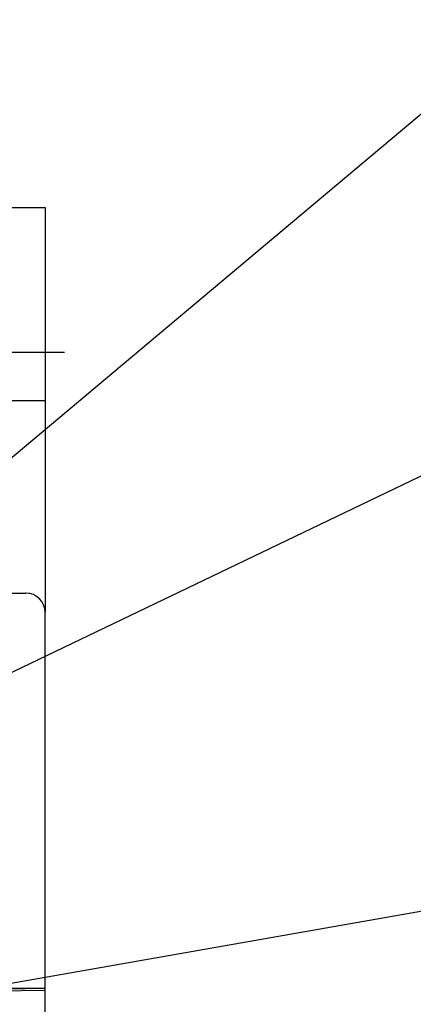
# Model space of a CAD drawing. Extents: x 147 to 2026, y 157 to 1386.
# Tile 24 of 30: x 1298 to 1318, y 995 to 1046. Entities that reach past the tile are written whole.
import ezdxf

# ---------------------------------------------------------------- set-up
doc = ezdxf.new("R2010")
doc.units = 0
doc.header["$LTSCALE"] = 115.5
doc.linetypes.add('CENTER', pattern=[0.6, 0.375, -0.075, 0.075, -0.075])
for name, color, linetype in [('ALL_AXIS', 7, 'CONTINUOUS'), ('ALL_FEATURES', 7, 'CONTINUOUS'), ('ALL_NOTE', 7, 'CONTINUOUS')]:
    doc.layers.add(name, color=color, linetype=linetype)

msp = doc.modelspace()

# ---------------------------------------------------------------- linework, layer by layer
at = {"layer": 'ALL_AXIS', "color": 7, "linetype": 'CENTER'}
msp.add_line((1286.5, 1028.5), (1300, 1028.5), dxfattribs=at)
at = {"layer": 'ALL_AXIS', "color": 7, "linetype": 'CONTINUOUS'}
msp.add_line((1299, 854.3), (1299, 995.388), dxfattribs=at)
at = {"layer": 'ALL_FEATURES', "color": 7, "linetype": 'CONTINUOUS'}
for p, q in [((1276, 1036), (1299, 1036)), ((1297, 1026), (1299, 1026)), ((1244.3, 1016), (1298, 1016)), ((1299, 995.388), (1299, 1015)), ((1259, 995.5), (1299, 995.5)), ((1294, 995.318), (1299, 995.388)), ((1297.035, 995.485), (1297.958, 995.479)), ((1297.958, 995.479), (1297.96, 995.5)), ((1297.958, 995.479), (1297.958, 995.5))]:
    msp.add_line(p, q, dxfattribs=at)
at = {"layer": 'ALL_FEATURES', "color": 3, "linetype": 'CONTINUOUS'}
msp.add_line((1299, 1036), (1299, 1015), dxfattribs=at)
at = {"layer": 'ALL_FEATURES', "color": 7, "linetype": 'CONTINUOUS'}
msp.add_arc((1298, 1015), 1, 0, 90, dxfattribs=at)
at = {"layer": 'ALL_NOTE', "color": 2, "linetype": 'CONTINUOUS'}
for p, q in [((1278.5, 1007.268), (1349.5, 1066.913)), ((1278.5, 1002.886), (1349.5, 1036.945)), ((1265.082, 990.122), (1349.5, 1004.932))]:
    msp.add_line(p, q, dxfattribs=at)

doc.saveas('drawing.dxf')
